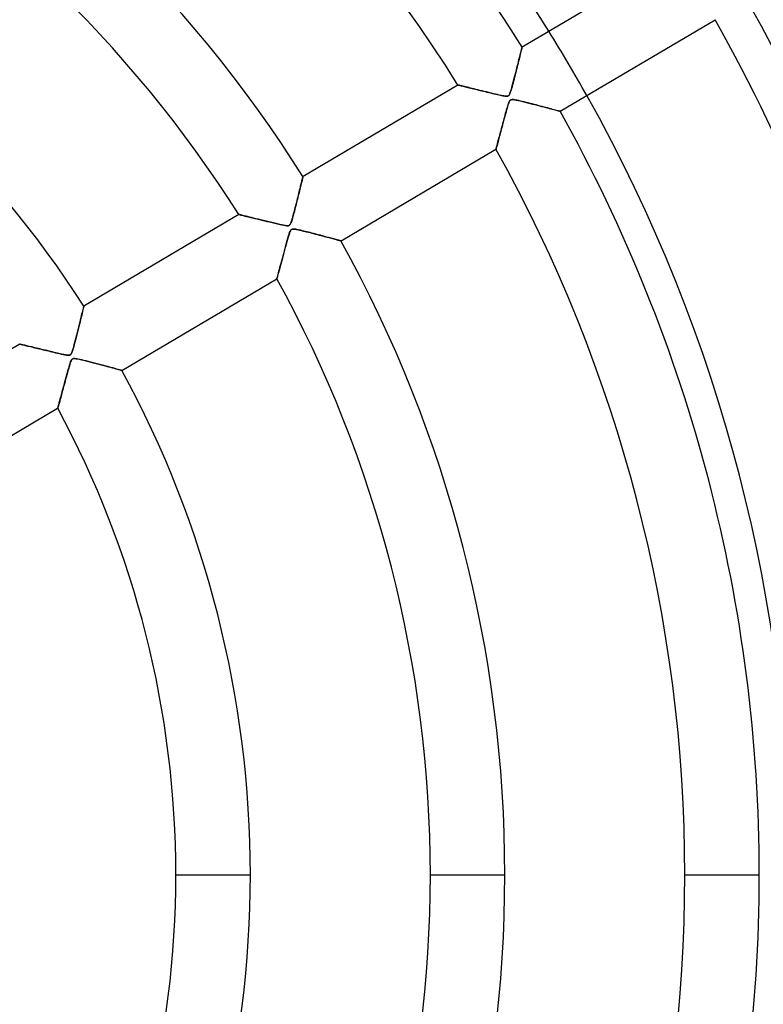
# Model space of a CAD drawing. Header units: millimetres. Extents: x -790 to 790, y -790 to 790.
# Tile 48 of 62: x 110 to 210, y -17 to 115. Entities that reach past the tile are written whole.
import ezdxf

# ---------------------------------------------------------------- set-up
doc = ezdxf.new("R2010")
doc.units = ezdxf.units.MM
doc.layers.add('HIDDEN', color=7, linetype='Continuous')
doc.layers.add('THICK', color=7, linetype='Continuous')

msp = doc.modelspace()

# ---------------------------------------------------------------- linework, layer by layer
at = {"layer": 'HIDDEN'}
for p, q in [((177.78, 110.86), (177.8, 110.92)), ((177.8, 110.95), (177.81, 110.96)), ((177.8, 110.92), (177.8, 110.95)), ((177.45, 109.51), (177.5, 109.73)), ((177.5, 109.73), (177.55, 109.94)), ((177.55, 109.94), (177.6, 110.12)), ((177.6, 110.12), (177.64, 110.29)), ((177.64, 110.29), (177.68, 110.44)), ((177.68, 110.44), (177.71, 110.57)), ((177.71, 110.57), (177.74, 110.69)), ((177.74, 110.69), (177.76, 110.79)), ((177.76, 110.79), (177.78, 110.86)), ((177.12, 108.19), (177.19, 108.48)), ((177.19, 108.48), (177.26, 108.76)), ((177.26, 108.76), (177.33, 109.03)), ((177.33, 109.03), (177.39, 109.28)), ((177.39, 109.28), (177.45, 109.51)), ((176.71, 106.6), (176.8, 106.93)), ((176.8, 106.93), (176.88, 107.26)), ((176.88, 107.26), (176.96, 107.58)), ((176.96, 107.58), (177.04, 107.89)), ((177.04, 107.89), (177.12, 108.19)), ((169.21, 105.88), (169.22, 105.88)), ((169.22, 105.88), (169.25, 105.87)), ((169.25, 105.87), (169.3, 105.86)), ((169.3, 105.86), (169.36, 105.85)), ((169.36, 105.85), (169.44, 105.83)), ((169.44, 105.83), (169.53, 105.8)), ((169.53, 105.8), (169.64, 105.78)), ((169.64, 105.78), (169.77, 105.75)), ((169.77, 105.75), (169.9, 105.71)), ((169.9, 105.71), (170.05, 105.68)), ((170.05, 105.68), (170.2, 105.64)), ((170.2, 105.64), (170.37, 105.6)), ((170.37, 105.6), (170.55, 105.56)), ((176.37, 105.33), (176.45, 105.61)), ((176.45, 105.61), (176.53, 105.93)), ((176.53, 105.93), (176.62, 106.26)), ((176.62, 106.26), (176.71, 106.6)), ((170.55, 105.56), (170.73, 105.51)), ((170.73, 105.51), (170.92, 105.47)), ((170.92, 105.47), (171.12, 105.42)), ((171.12, 105.42), (171.32, 105.37)), ((171.32, 105.37), (171.53, 105.32)), ((171.53, 105.32), (171.74, 105.26)), ((171.74, 105.26), (171.96, 105.21)), ((171.96, 105.21), (172.18, 105.16)), ((172.18, 105.16), (172.41, 105.1)), ((172.41, 105.1), (172.64, 105.04)), ((172.64, 105.04), (172.87, 104.99)), ((172.87, 104.99), (173.1, 104.93)), ((173.1, 104.93), (173.34, 104.87)), ((173.34, 104.87), (173.58, 104.81)), ((173.58, 104.81), (173.82, 104.75)), ((173.82, 104.75), (174.06, 104.7)), ((174.06, 104.7), (174.28, 104.64)), ((174.28, 104.64), (174.5, 104.59)), ((174.5, 104.59), (174.7, 104.55)), ((174.7, 104.55), (174.88, 104.5)), ((174.88, 104.5), (175.06, 104.47)), ((175.06, 104.47), (175.21, 104.43)), ((175.21, 104.43), (175.37, 104.41)), ((175.37, 104.41), (175.5, 104.38)), ((175.5, 104.38), (175.63, 104.37)), ((175.63, 104.37), (175.74, 104.37)), ((175.74, 104.37), (175.82, 104.38)), ((175.82, 104.38), (175.9, 104.4)), ((175.9, 104.4), (175.96, 104.43)), ((175.96, 104.43), (176.01, 104.47)), ((176.01, 104.47), (176.06, 104.53)), ((176.06, 104.53), (176.11, 104.61)), ((176.11, 104.61), (176.16, 104.72)), ((176.16, 104.72), (176.22, 104.88)), ((176.22, 104.88), (176.29, 105.09)), ((176.29, 105.09), (176.37, 105.33)), ((175.85, 103), (175.79, 102.78)), ((175.91, 103.19), (175.85, 103)), ((175.97, 103.36), (175.91, 103.19)), ((176.02, 103.49), (175.97, 103.36)), ((176.07, 103.61), (176.02, 103.49)), ((176.11, 103.7), (176.07, 103.61)), ((176.16, 103.78), (176.11, 103.7)), ((176.21, 103.84), (176.16, 103.78)), ((176.27, 103.88), (176.21, 103.84)), ((176.34, 103.91), (176.27, 103.88)), ((176.42, 103.93), (176.34, 103.91)), ((176.52, 103.93), (176.42, 103.93)), ((176.65, 103.92), (176.52, 103.93)), ((176.79, 103.9), (176.65, 103.92)), ((176.96, 103.87), (176.79, 103.9)), ((177.15, 103.83), (176.96, 103.87)), ((177.36, 103.79), (177.15, 103.83)), ((177.59, 103.73), (177.36, 103.79)), ((177.83, 103.68), (177.59, 103.73)), ((178.08, 103.61), (177.83, 103.68)), ((178.34, 103.55), (178.08, 103.61)), ((178.6, 103.48), (178.34, 103.55)), ((178.87, 103.42), (178.6, 103.48)), ((179.14, 103.35), (178.87, 103.42)), ((179.41, 103.28), (179.14, 103.35)), ((179.68, 103.21), (179.41, 103.28)), ((179.96, 103.14), (179.68, 103.21)), ((180.23, 103.06), (179.96, 103.14)), ((180.49, 102.99), (180.23, 103.06)), ((180.75, 102.93), (180.49, 102.99)), ((175.49, 101.69), (175.41, 101.38)), ((175.57, 101.99), (175.49, 101.69)), ((175.65, 102.27), (175.57, 101.99)), ((175.72, 102.54), (175.65, 102.27)), ((175.79, 102.78), (175.72, 102.54)), ((181, 102.86), (180.75, 102.93)), ((181.24, 102.8), (181, 102.86)), ((181.48, 102.73), (181.24, 102.8)), ((181.7, 102.68), (181.48, 102.73)), ((181.9, 102.62), (181.7, 102.68)), ((182.09, 102.57), (181.9, 102.62)), ((182.27, 102.52), (182.09, 102.57)), ((182.43, 102.48), (182.27, 102.52)), ((182.57, 102.44), (182.43, 102.48)), ((182.68, 102.41), (182.57, 102.44)), ((182.77, 102.39), (182.68, 102.41)), ((182.84, 102.37), (182.77, 102.39)), ((182.88, 102.36), (182.84, 102.37)), ((182.9, 102.36), (182.88, 102.36)), ((175.17, 100.48), (175.09, 100.2)), ((175.24, 100.77), (175.17, 100.48)), ((175.33, 101.07), (175.24, 100.77)), ((175.41, 101.38), (175.33, 101.07)), ((174.81, 99.17), (174.75, 98.94)), ((174.88, 99.41), (174.81, 99.17)), ((174.95, 99.66), (174.88, 99.41)), ((175.02, 99.92), (174.95, 99.66)), ((175.09, 100.2), (175.02, 99.92)), ((174.45, 97.81), (174.41, 97.67)), ((174.49, 97.96), (174.45, 97.81)), ((174.54, 98.13), (174.49, 97.96)), ((174.59, 98.32), (174.54, 98.13)), ((174.64, 98.51), (174.59, 98.32)), ((174.69, 98.72), (174.64, 98.51)), ((174.75, 98.94), (174.69, 98.72)), ((174.31, 97.29), (174.3, 97.27)), ((174.32, 97.32), (174.31, 97.29)), ((174.33, 97.38), (174.32, 97.32)), ((174.35, 97.46), (174.33, 97.38)), ((174.38, 97.55), (174.35, 97.46)), ((174.41, 97.67), (174.38, 97.55)), ((148.13, 92.31), (148.17, 92.48)), ((148.17, 92.48), (148.21, 92.64)), ((148.21, 92.64), (148.25, 92.79)), ((148.25, 92.79), (148.28, 92.93)), ((148.28, 92.93), (148.31, 93.06)), ((148.31, 93.06), (148.34, 93.18)), ((148.34, 93.18), (148.37, 93.29)), ((148.37, 93.29), (148.39, 93.38)), ((148.39, 93.38), (148.41, 93.46)), ((148.41, 93.46), (148.43, 93.52)), ((148.43, 93.52), (148.44, 93.56)), ((148.44, 93.59), (148.45, 93.6)), ((148.44, 93.56), (148.44, 93.59)), ((147.78, 90.89), (147.84, 91.12)), ((147.84, 91.12), (147.89, 91.34)), ((147.89, 91.34), (147.94, 91.55)), ((147.94, 91.55), (147.99, 91.75)), ((147.99, 91.75), (148.04, 91.95)), ((148.04, 91.95), (148.09, 92.14)), ((148.09, 92.14), (148.13, 92.31)), ((147.47, 89.68), (147.53, 89.92)), ((147.53, 89.92), (147.6, 90.17)), ((147.6, 90.17), (147.66, 90.42)), ((147.66, 90.42), (147.72, 90.66)), ((147.72, 90.66), (147.78, 90.89)), ((139.85, 88.52), (139.87, 88.51)), ((139.87, 88.51), (139.92, 88.5)), ((139.92, 88.5), (140.01, 88.48)), ((140.01, 88.48), (140.13, 88.45)), ((140.13, 88.45), (140.27, 88.42)), ((147.13, 88.38), (147.18, 88.57)), ((147.18, 88.57), (147.23, 88.77)), ((147.23, 88.77), (147.29, 88.98)), ((147.29, 88.98), (147.35, 89.21)), ((147.35, 89.21), (147.41, 89.44)), ((147.41, 89.44), (147.47, 89.68)), ((140.27, 88.42), (140.45, 88.37)), ((140.45, 88.37), (140.65, 88.32)), ((140.65, 88.32), (140.88, 88.27)), ((140.88, 88.27), (141.13, 88.21)), ((141.13, 88.21), (141.39, 88.14)), ((141.39, 88.14), (141.67, 88.08)), ((141.67, 88.08), (141.97, 88)), ((141.97, 88), (142.28, 87.93)), ((142.28, 87.93), (142.6, 87.85)), ((142.6, 87.85), (142.93, 87.77)), ((142.93, 87.77), (143.27, 87.69)), ((143.27, 87.69), (143.62, 87.6)), ((143.62, 87.6), (143.97, 87.52)), ((143.97, 87.52), (144.33, 87.43)), ((144.33, 87.43), (144.69, 87.34)), ((144.69, 87.34), (145.03, 87.26)), ((145.03, 87.26), (145.35, 87.19)), ((145.35, 87.19), (145.63, 87.12)), ((145.63, 87.12), (145.88, 87.07)), ((146.64, 87.1), (146.7, 87.16)), ((146.7, 87.16), (146.76, 87.25)), ((146.76, 87.25), (146.81, 87.36)), ((146.81, 87.36), (146.86, 87.49)), ((146.86, 87.49), (146.91, 87.63)), ((146.91, 87.63), (146.95, 87.76)), ((146.95, 87.76), (146.99, 87.89)), ((146.99, 87.89), (147.03, 88.04)), ((147.03, 88.04), (147.08, 88.2)), ((147.08, 88.2), (147.13, 88.38)), ((145.88, 87.07), (146.09, 87.03)), ((146.09, 87.03), (146.26, 87.01)), ((146.26, 87.01), (146.39, 87.01)), ((146.39, 87.01), (146.49, 87.02)), ((146.49, 87.02), (146.58, 87.05)), ((146.57, 85.85), (146.5, 85.62)), ((146.63, 86.04), (146.57, 85.85)), ((146.58, 87.05), (146.64, 87.1)), ((146.69, 86.2), (146.63, 86.04)), ((146.75, 86.32), (146.69, 86.2)), ((146.81, 86.41), (146.75, 86.32)), ((146.87, 86.48), (146.81, 86.41)), ((146.93, 86.53), (146.87, 86.48)), ((147.01, 86.56), (146.93, 86.53)), ((147.11, 86.57), (147.01, 86.56)), ((147.22, 86.57), (147.11, 86.57)), ((147.35, 86.56), (147.22, 86.57)), ((147.48, 86.54), (147.35, 86.56)), ((147.62, 86.51), (147.48, 86.54)), ((147.78, 86.48), (147.62, 86.51)), ((147.96, 86.44), (147.78, 86.48)), ((148.14, 86.4), (147.96, 86.44)), ((148.34, 86.35), (148.14, 86.4)), ((148.54, 86.3), (148.34, 86.35)), ((148.74, 86.25), (148.54, 86.3)), ((148.96, 86.2), (148.74, 86.25)), ((149.17, 86.14), (148.96, 86.2)), ((149.4, 86.09), (149.17, 86.14)), ((149.62, 86.03), (149.4, 86.09)), ((149.85, 85.97), (149.62, 86.03)), ((150.08, 85.91), (149.85, 85.97)), ((150.31, 85.85), (150.08, 85.91)), ((150.54, 85.79), (150.31, 85.85)), ((146.24, 84.7), (146.14, 84.33)), ((146.33, 85.03), (146.24, 84.7)), ((146.42, 85.34), (146.33, 85.03)), ((146.5, 85.62), (146.42, 85.34)), ((150.77, 85.73), (150.54, 85.79)), ((151, 85.67), (150.77, 85.73)), ((151.22, 85.61), (151, 85.67)), ((151.44, 85.55), (151.22, 85.61)), ((151.65, 85.5), (151.44, 85.55)), ((151.85, 85.44), (151.65, 85.5)), ((152.04, 85.39), (151.85, 85.44)), ((152.23, 85.34), (152.04, 85.39)), ((152.41, 85.3), (152.23, 85.34)), ((152.58, 85.25), (152.41, 85.3)), ((152.73, 85.21), (152.58, 85.25)), ((152.88, 85.17), (152.73, 85.21)), ((153.01, 85.13), (152.88, 85.17)), ((153.13, 85.1), (153.01, 85.13)), ((153.24, 85.07), (153.13, 85.1)), ((153.33, 85.05), (153.24, 85.07)), ((153.4, 85.03), (153.33, 85.05)), ((153.46, 85.01), (153.4, 85.03)), ((153.5, 85), (153.46, 85.01)), ((153.53, 84.99), (153.5, 85)), ((153.54, 84.99), (153.53, 84.99)), ((145.83, 83.2), (145.74, 82.85)), ((145.93, 83.57), (145.83, 83.2)), ((146.03, 83.95), (145.93, 83.57)), ((146.14, 84.33), (146.03, 83.95)), ((145.48, 81.88), (145.4, 81.59)), ((145.56, 82.19), (145.48, 81.88)), ((145.65, 82.51), (145.56, 82.19)), ((145.74, 82.85), (145.65, 82.51)), ((145.14, 80.63), (145.09, 80.45)), ((145.19, 80.84), (145.14, 80.63)), ((145.26, 81.06), (145.19, 80.84)), ((145.32, 81.32), (145.26, 81.06)), ((145.4, 81.59), (145.32, 81.32)), ((144.95, 79.93), (144.94, 79.91)), ((144.96, 79.97), (144.95, 79.93)), ((144.98, 80.05), (144.96, 79.97)), ((145.01, 80.16), (144.98, 80.05)), ((145.05, 80.29), (145.01, 80.16)), ((145.09, 80.45), (145.05, 80.29)), ((118.83, 75.2), (118.88, 75.42)), ((118.88, 75.42), (118.93, 75.63)), ((118.93, 75.63), (118.98, 75.8)), ((118.98, 75.8), (119.01, 75.95)), ((119.01, 75.95), (119.04, 76.07)), ((119.04, 76.07), (119.06, 76.16)), ((119.06, 76.16), (119.07, 76.21)), ((119.07, 76.21), (119.08, 76.23)), ((118.49, 73.8), (118.57, 74.12)), ((118.57, 74.12), (118.64, 74.42)), ((118.64, 74.42), (118.71, 74.7)), ((118.71, 74.7), (118.77, 74.96)), ((118.77, 74.96), (118.83, 75.2)), ((118.14, 72.41), (118.23, 72.76)), ((118.23, 72.76), (118.32, 73.12)), ((118.32, 73.12), (118.41, 73.47)), ((118.41, 73.47), (118.49, 73.8)), ((117.8, 71.09), (117.88, 71.4)), ((117.88, 71.4), (117.96, 71.72)), ((117.96, 71.72), (118.05, 72.06)), ((118.05, 72.06), (118.14, 72.41)), ((110.48, 71.15), (110.49, 71.15)), ((110.49, 71.15), (110.52, 71.14)), ((110.52, 71.14), (110.56, 71.13)), ((110.56, 71.13), (110.61, 71.12)), ((110.61, 71.12), (110.69, 71.1)), ((110.69, 71.1), (110.77, 71.08)), ((110.77, 71.08), (110.88, 71.06)), ((110.88, 71.06), (110.99, 71.03)), ((110.99, 71.03), (111.12, 71)), ((111.12, 71), (111.26, 70.96)), ((111.26, 70.96), (111.41, 70.93)), ((111.41, 70.93), (111.57, 70.89)), ((111.57, 70.89), (111.74, 70.85)), ((111.74, 70.85), (111.92, 70.81)), ((111.92, 70.81), (112.11, 70.76)), ((112.11, 70.76), (112.31, 70.71)), ((112.31, 70.71), (112.51, 70.67)), ((112.51, 70.67), (112.72, 70.62)), ((112.72, 70.62), (112.93, 70.56)), ((112.93, 70.56), (113.15, 70.51)), ((113.15, 70.51), (113.38, 70.46)), ((113.38, 70.46), (113.61, 70.4)), ((113.61, 70.4), (113.84, 70.34)), ((113.84, 70.34), (114.07, 70.29)), ((114.07, 70.29), (114.32, 70.23)), ((114.32, 70.23), (114.56, 70.17)), ((114.56, 70.17), (114.8, 70.11)), ((114.8, 70.11), (115.05, 70.05)), ((115.05, 70.05), (115.3, 69.99)), ((115.3, 69.99), (115.55, 69.93)), ((117.43, 69.94), (117.5, 70.1)), ((117.5, 70.1), (117.57, 70.3)), ((117.57, 70.3), (117.64, 70.53)), ((117.64, 70.53), (117.72, 70.8)), ((117.72, 70.8), (117.8, 71.09)), ((115.55, 69.93), (115.81, 69.87)), ((115.81, 69.87), (116.06, 69.81)), ((116.06, 69.81), (116.31, 69.76)), ((116.31, 69.76), (116.55, 69.71)), ((116.55, 69.71), (116.76, 69.67)), ((116.76, 69.67), (116.94, 69.65)), ((116.94, 69.65), (117.08, 69.66)), ((117.08, 69.66), (117.19, 69.68)), ((117.19, 69.68), (117.28, 69.73)), ((117.26, 68.64), (117.22, 68.51)), ((117.31, 68.77), (117.26, 68.64)), ((117.28, 69.73), (117.36, 69.82)), ((117.36, 68.89), (117.31, 68.77)), ((117.36, 69.82), (117.43, 69.94)), ((117.42, 69), (117.36, 68.89)), ((117.47, 69.08), (117.42, 69)), ((117.53, 69.14), (117.47, 69.08)), ((117.6, 69.18), (117.53, 69.14)), ((117.68, 69.2), (117.6, 69.18)), ((117.79, 69.21), (117.68, 69.2)), ((117.92, 69.21), (117.79, 69.21)), ((118.09, 69.19), (117.92, 69.21)), ((118.3, 69.15), (118.09, 69.19)), ((118.53, 69.1), (118.3, 69.15)), ((118.79, 69.04), (118.53, 69.1)), ((119.07, 68.97), (118.79, 69.04)), ((119.37, 68.9), (119.07, 68.97)), ((119.68, 68.82), (119.37, 68.9)), ((120.01, 68.74), (119.68, 68.82)), ((120.35, 68.65), (120.01, 68.74)), ((120.7, 68.56), (120.35, 68.65)), ((116.89, 67.35), (116.83, 67.13)), ((116.94, 67.55), (116.89, 67.35)), ((117, 67.75), (116.94, 67.55)), ((117.05, 67.93), (117, 67.75)), ((117.1, 68.1), (117.05, 67.93)), ((117.14, 68.25), (117.1, 68.1)), ((117.18, 68.39), (117.14, 68.25)), ((117.22, 68.51), (117.18, 68.39)), ((121.05, 68.47), (120.7, 68.56)), ((121.4, 68.37), (121.05, 68.47)), ((121.75, 68.28), (121.4, 68.37)), ((122.09, 68.19), (121.75, 68.28)), ((122.41, 68.1), (122.09, 68.19)), ((122.71, 68.02), (122.41, 68.1)), ((122.99, 67.95), (122.71, 68.02)), ((123.25, 67.88), (122.99, 67.95)), ((123.48, 67.81), (123.25, 67.88)), ((123.68, 67.76), (123.48, 67.81)), ((123.85, 67.71), (123.68, 67.76)), ((123.99, 67.67), (123.85, 67.71)), ((124.09, 67.65), (123.99, 67.67)), ((124.15, 67.63), (124.09, 67.65)), ((124.17, 67.62), (124.15, 67.63)), ((116.57, 66.19), (116.51, 65.94)), ((116.64, 66.44), (116.57, 66.19)), ((116.7, 66.68), (116.64, 66.44)), ((116.77, 66.91), (116.7, 66.68)), ((116.83, 67.13), (116.77, 66.91)), ((116.19, 64.78), (116.13, 64.57)), ((116.25, 65), (116.19, 64.78)), ((116.31, 65.23), (116.25, 65)), ((116.37, 65.46), (116.31, 65.23)), ((116.44, 65.7), (116.37, 65.46)), ((116.51, 65.94), (116.44, 65.7)), ((115.84, 63.49), (115.8, 63.34)), ((115.88, 63.65), (115.84, 63.49)), ((115.93, 63.82), (115.88, 63.65)), ((115.98, 64), (115.93, 63.82)), ((116.03, 64.18), (115.98, 64)), ((116.08, 64.37), (116.03, 64.18)), ((116.13, 64.57), (116.08, 64.37)), ((115.58, 62.55), (115.57, 62.54)), ((115.6, 62.62), (115.58, 62.58)), ((115.58, 62.58), (115.58, 62.55)), ((115.61, 62.68), (115.6, 62.62)), ((115.63, 62.76), (115.61, 62.68)), ((115.66, 62.85), (115.63, 62.76)), ((115.69, 62.95), (115.66, 62.85)), ((115.72, 63.07), (115.69, 62.95)), ((115.76, 63.2), (115.72, 63.07)), ((115.8, 63.34), (115.76, 63.2)), ((131.41, 0), (141.39, 0)), ((165.51, 0), (175.49, 0)), ((199.61, 0), (209.59, 0))]:
    msp.add_line(p, q, dxfattribs=at)
for radius, start, end in [(682, 0, 179.99998), (677.5, 0, 180.00002), (625, 0, 179.99998), (272.8, 0, 180), (247.85, 270, 90), (238.7, 0, 90), (213.75, 29.2596, 31.9403), (682, 179.99998, 0), (625, 179.99998, 0), (238.7, 270, 0), (677.5, 180.00002, 0), (272.8, 180, 0)]:
    msp.add_arc((0, 0), radius, start, end, dxfattribs=at)
at = {"layer": 'THICK'}
for p, q in [((198.57, 123.24), (177.81, 110.96)), ((182.9, 102.36), (203.66, 114.64)), ((177.79, 110.91), (177.78, 110.84)), ((177.8, 110.95), (177.79, 110.91)), ((177.81, 110.96), (177.8, 110.95)), ((177.51, 109.76), (177.45, 109.54)), ((177.56, 109.96), (177.51, 109.76)), ((177.61, 110.16), (177.56, 109.96)), ((177.65, 110.33), (177.61, 110.16)), ((177.69, 110.49), (177.65, 110.33)), ((177.72, 110.63), (177.69, 110.49)), ((177.75, 110.75), (177.72, 110.63)), ((177.78, 110.84), (177.75, 110.75)), ((177.14, 108.28), (177.07, 108.01)), ((177.21, 108.55), (177.14, 108.28)), ((177.27, 108.81), (177.21, 108.55)), ((177.34, 109.06), (177.27, 108.81)), ((177.4, 109.3), (177.34, 109.06)), ((177.45, 109.54), (177.4, 109.3)), ((176.79, 106.92), (176.73, 106.66)), ((176.86, 107.19), (176.79, 106.92)), ((176.93, 107.46), (176.86, 107.19)), ((177, 107.74), (176.93, 107.46)), ((177.07, 108.01), (177, 107.74)), ((169.21, 105.88), (148.45, 93.6)), ((169.23, 105.88), (169.21, 105.88)), ((169.26, 105.87), (169.23, 105.88)), ((169.32, 105.86), (169.26, 105.87)), ((169.4, 105.84), (169.32, 105.86)), ((169.5, 105.81), (169.4, 105.84)), ((169.62, 105.78), (169.5, 105.81)), ((169.75, 105.75), (169.62, 105.78)), ((169.91, 105.71), (169.75, 105.75)), ((170.08, 105.67), (169.91, 105.71)), ((170.26, 105.63), (170.08, 105.67)), ((170.46, 105.58), (170.26, 105.63)), ((176.46, 105.65), (176.39, 105.42)), ((176.52, 105.89), (176.46, 105.65)), ((176.59, 106.14), (176.52, 105.89)), ((176.66, 106.4), (176.59, 106.14)), ((176.73, 106.66), (176.66, 106.4)), ((170.67, 105.53), (170.46, 105.58)), ((170.89, 105.47), (170.67, 105.53)), ((171.12, 105.42), (170.89, 105.47)), ((171.36, 105.36), (171.12, 105.42)), ((171.61, 105.3), (171.36, 105.36)), ((171.88, 105.23), (171.61, 105.3)), ((172.15, 105.16), (171.88, 105.23)), ((172.44, 105.09), (172.15, 105.16)), ((172.73, 105.02), (172.44, 105.09)), ((173.04, 104.95), (172.73, 105.02)), ((173.35, 104.87), (173.04, 104.95)), ((173.66, 104.79), (173.35, 104.87)), ((173.96, 104.72), (173.66, 104.79)), ((174.24, 104.65), (173.96, 104.72)), ((174.51, 104.59), (174.24, 104.65)), ((174.75, 104.53), (174.51, 104.59)), ((174.98, 104.48), (174.75, 104.53)), ((175.17, 104.44), (174.98, 104.48)), ((175.34, 104.41), (175.17, 104.44)), ((175.49, 104.39), (175.34, 104.41)), ((175.61, 104.37), (175.49, 104.39)), ((175.72, 104.37), (175.61, 104.37)), ((175.81, 104.38), (175.72, 104.37)), ((175.88, 104.39), (175.81, 104.38)), ((175.95, 104.42), (175.88, 104.39)), ((176.01, 104.47), (175.95, 104.42)), ((176.06, 104.54), (176.01, 104.47)), ((176.12, 104.62), (176.06, 104.54)), ((176.17, 104.73), (176.12, 104.62)), ((176.22, 104.87), (176.17, 104.73)), ((176.27, 105.03), (176.22, 104.87)), ((176.33, 105.21), (176.27, 105.03)), ((176.39, 105.42), (176.33, 105.21)), ((175.83, 102.91), (175.88, 103.08)), ((175.88, 103.08), (175.93, 103.23)), ((175.93, 103.23), (175.97, 103.38)), ((175.97, 103.38), (176.02, 103.51)), ((176.02, 103.51), (176.07, 103.62)), ((176.07, 103.62), (176.12, 103.72)), ((176.12, 103.72), (176.17, 103.79)), ((176.17, 103.79), (176.22, 103.85)), ((176.22, 103.85), (176.28, 103.88)), ((176.28, 103.88), (176.34, 103.91)), ((176.34, 103.91), (176.42, 103.93)), ((176.42, 103.93), (176.51, 103.93)), ((176.51, 103.93), (176.64, 103.92)), ((176.64, 103.92), (176.8, 103.9)), ((176.8, 103.9), (177.02, 103.86)), ((177.02, 103.86), (177.27, 103.81)), ((177.27, 103.81), (177.55, 103.74)), ((177.55, 103.74), (177.87, 103.67)), ((177.87, 103.67), (178.21, 103.58)), ((178.21, 103.58), (178.55, 103.5)), ((178.55, 103.5), (178.88, 103.41)), ((178.88, 103.41), (179.2, 103.33)), ((179.2, 103.33), (179.52, 103.25)), ((179.52, 103.25), (179.83, 103.17)), ((179.83, 103.17), (180.13, 103.09)), ((180.13, 103.09), (180.42, 103.01)), ((180.42, 103.01), (180.7, 102.94)), ((175.47, 101.61), (175.53, 101.85)), ((175.53, 101.85), (175.6, 102.09)), ((175.6, 102.09), (175.66, 102.31)), ((175.66, 102.31), (175.72, 102.53)), ((175.72, 102.53), (175.77, 102.72)), ((175.77, 102.72), (175.83, 102.91)), ((180.7, 102.94), (180.97, 102.87)), ((180.97, 102.87), (181.22, 102.8)), ((181.22, 102.8), (181.45, 102.74)), ((181.45, 102.74), (181.67, 102.68)), ((181.67, 102.68), (181.87, 102.63)), ((181.87, 102.63), (182.06, 102.58)), ((182.06, 102.58), (182.23, 102.54)), ((182.23, 102.54), (182.38, 102.5)), ((182.38, 102.5), (182.51, 102.46)), ((182.51, 102.46), (182.62, 102.43)), ((182.62, 102.43), (182.72, 102.4)), ((182.72, 102.4), (182.8, 102.38)), ((182.8, 102.38), (182.85, 102.37)), ((182.85, 102.37), (182.89, 102.36)), ((182.89, 102.36), (182.9, 102.36)), ((175.1, 100.23), (175.16, 100.45)), ((175.16, 100.45), (175.22, 100.68)), ((175.22, 100.68), (175.28, 100.91)), ((175.28, 100.91), (175.34, 101.14)), ((175.34, 101.14), (175.41, 101.38)), ((175.41, 101.38), (175.47, 101.61)), ((174.76, 98.97), (174.81, 99.17)), ((174.81, 99.17), (174.87, 99.37)), ((174.87, 99.37), (174.92, 99.58)), ((174.92, 99.58), (174.98, 99.79)), ((174.98, 99.79), (175.04, 100.01)), ((175.04, 100.01), (175.1, 100.23)), ((174.39, 97.59), (174.42, 97.7)), ((174.42, 97.7), (174.45, 97.82)), ((174.45, 97.82), (174.49, 97.96)), ((174.49, 97.96), (174.53, 98.1)), ((174.53, 98.1), (174.57, 98.26)), ((174.57, 98.26), (174.62, 98.43)), ((174.62, 98.43), (174.66, 98.6)), ((174.66, 98.6), (174.71, 98.78)), ((174.71, 98.78), (174.76, 98.97)), ((153.54, 84.99), (174.3, 97.27)), ((174.3, 97.27), (174.31, 97.28)), ((174.31, 97.31), (174.33, 97.36)), ((174.31, 97.28), (174.31, 97.31)), ((174.33, 97.36), (174.34, 97.42)), ((174.34, 97.42), (174.36, 97.5)), ((174.36, 97.5), (174.39, 97.59)), ((148.17, 92.47), (148.12, 92.29)), ((148.21, 92.63), (148.17, 92.47)), ((148.25, 92.79), (148.21, 92.63)), ((148.28, 92.94), (148.25, 92.79)), ((148.32, 93.07), (148.28, 92.94)), ((148.35, 93.19), (148.32, 93.07)), ((148.37, 93.3), (148.35, 93.19)), ((148.39, 93.39), (148.37, 93.3)), ((148.41, 93.46), (148.39, 93.39)), ((148.43, 93.52), (148.41, 93.46)), ((148.44, 93.56), (148.43, 93.52)), ((148.45, 93.6), (148.44, 93.59)), ((148.44, 93.59), (148.44, 93.56)), ((147.87, 91.27), (147.82, 91.05)), ((147.93, 91.49), (147.87, 91.27)), ((147.98, 91.7), (147.93, 91.49)), ((148.03, 91.9), (147.98, 91.7)), ((148.08, 92.1), (148.03, 91.9)), ((148.12, 92.29), (148.08, 92.1)), ((147.53, 89.9), (147.47, 89.67)), ((147.59, 90.13), (147.53, 89.9)), ((147.64, 90.36), (147.59, 90.13)), ((147.7, 90.59), (147.64, 90.36)), ((147.76, 90.82), (147.7, 90.59)), ((147.82, 91.05), (147.76, 90.82)), ((139.85, 88.52), (119.08, 76.23)), ((139.87, 88.51), (139.85, 88.52)), ((139.92, 88.5), (139.87, 88.51)), ((140, 88.48), (139.92, 88.5)), ((140.1, 88.46), (140, 88.48)), ((140.24, 88.42), (140.1, 88.46)), ((147.19, 88.59), (147.13, 88.39)), ((147.24, 88.79), (147.19, 88.59)), ((147.3, 89.01), (147.24, 88.79)), ((147.35, 89.22), (147.3, 89.01)), ((147.41, 89.44), (147.35, 89.22)), ((147.47, 89.67), (147.41, 89.44)), ((140.4, 88.39), (140.24, 88.42)), ((140.58, 88.34), (140.4, 88.39)), ((140.79, 88.29), (140.58, 88.34)), ((141.02, 88.24), (140.79, 88.29)), ((141.27, 88.18), (141.02, 88.24)), ((141.54, 88.11), (141.27, 88.18)), ((141.83, 88.04), (141.54, 88.11)), ((142.14, 87.96), (141.83, 88.04)), ((142.47, 87.88), (142.14, 87.96)), ((142.81, 87.8), (142.47, 87.88)), ((143.17, 87.71), (142.81, 87.8)), ((143.54, 87.62), (143.17, 87.71)), ((143.92, 87.53), (143.54, 87.62)), ((144.3, 87.44), (143.92, 87.53)), ((144.67, 87.35), (144.3, 87.44)), ((145.01, 87.26), (144.67, 87.35)), ((145.32, 87.19), (145.01, 87.26)), ((145.6, 87.13), (145.32, 87.19)), ((145.84, 87.08), (145.6, 87.13)), ((146.67, 87.13), (146.61, 87.07)), ((146.73, 87.21), (146.67, 87.13)), ((146.79, 87.31), (146.73, 87.21)), ((146.84, 87.42), (146.79, 87.31)), ((146.88, 87.55), (146.84, 87.42)), ((146.93, 87.69), (146.88, 87.55)), ((146.98, 87.84), (146.93, 87.69)), ((147.03, 88.01), (146.98, 87.84)), ((147.08, 88.19), (147.03, 88.01)), ((147.13, 88.39), (147.08, 88.19)), ((146.04, 87.04), (145.84, 87.08)), ((146.21, 87.02), (146.04, 87.04)), ((146.34, 87.01), (146.21, 87.02)), ((146.45, 87.02), (146.34, 87.01)), ((146.54, 87.04), (146.45, 87.02)), ((146.5, 85.65), (146.58, 85.89)), ((146.61, 87.07), (146.54, 87.04)), ((146.58, 85.89), (146.65, 86.09)), ((146.65, 86.09), (146.71, 86.25)), ((146.71, 86.25), (146.77, 86.37)), ((146.77, 86.37), (146.83, 86.45)), ((146.83, 86.45), (146.9, 86.51)), ((146.9, 86.51), (146.97, 86.55)), ((146.97, 86.55), (147.06, 86.57)), ((147.06, 86.57), (147.16, 86.57)), ((147.16, 86.57), (147.29, 86.56)), ((147.29, 86.56), (147.42, 86.55)), ((147.42, 86.55), (147.56, 86.52)), ((147.56, 86.52), (147.69, 86.5)), ((147.69, 86.5), (147.83, 86.47)), ((147.83, 86.47), (147.98, 86.44)), ((147.98, 86.44), (148.15, 86.4)), ((148.15, 86.4), (148.32, 86.35)), ((148.32, 86.35), (148.52, 86.31)), ((148.52, 86.31), (148.72, 86.26)), ((148.72, 86.26), (148.93, 86.2)), ((148.93, 86.2), (149.16, 86.15)), ((149.16, 86.15), (149.39, 86.09)), ((149.39, 86.09), (149.63, 86.03)), ((149.63, 86.03), (149.87, 85.96)), ((149.87, 85.96), (150.12, 85.9)), ((150.12, 85.9), (150.37, 85.84)), ((150.37, 85.84), (150.61, 85.77)), ((146.15, 84.36), (146.24, 84.72)), ((146.24, 84.72), (146.34, 85.05)), ((146.34, 85.05), (146.42, 85.37)), ((146.42, 85.37), (146.5, 85.65)), ((150.61, 85.77), (150.84, 85.71)), ((150.84, 85.71), (151.07, 85.65)), ((151.07, 85.65), (151.29, 85.59)), ((151.29, 85.59), (151.5, 85.54)), ((151.5, 85.54), (151.7, 85.48)), ((151.7, 85.48), (151.9, 85.43)), ((151.9, 85.43), (152.08, 85.38)), ((152.08, 85.38), (152.26, 85.34)), ((152.26, 85.34), (152.42, 85.29)), ((152.42, 85.29), (152.58, 85.25)), ((152.58, 85.25), (152.73, 85.21)), ((152.73, 85.21), (152.87, 85.17)), ((152.87, 85.17), (153, 85.14)), ((153, 85.14), (153.12, 85.1)), ((153.12, 85.1), (153.23, 85.08)), ((153.23, 85.08), (153.32, 85.05)), ((153.32, 85.05), (153.39, 85.03)), ((153.39, 85.03), (153.46, 85.01)), ((153.46, 85.01), (153.5, 85)), ((153.5, 85), (153.53, 84.99)), ((153.53, 84.99), (153.54, 84.99)), ((145.77, 82.97), (145.86, 83.3)), ((145.86, 83.3), (145.95, 83.65)), ((145.95, 83.65), (146.05, 84)), ((146.05, 84), (146.15, 84.36)), ((145.43, 81.72), (145.51, 82.01)), ((145.51, 82.01), (145.6, 82.32)), ((145.6, 82.32), (145.68, 82.64)), ((145.68, 82.64), (145.77, 82.97)), ((145.1, 80.51), (145.16, 80.71)), ((145.16, 80.71), (145.22, 80.93)), ((145.22, 80.93), (145.29, 81.18)), ((145.29, 81.18), (145.36, 81.44)), ((145.36, 81.44), (145.43, 81.72)), ((124.17, 67.62), (144.94, 79.91)), ((144.94, 79.91), (144.95, 79.93)), ((144.95, 79.93), (144.96, 79.98)), ((144.96, 79.98), (144.98, 80.06)), ((144.98, 80.06), (145.02, 80.18)), ((145.02, 80.18), (145.06, 80.33)), ((145.06, 80.33), (145.1, 80.51)), ((118.86, 75.3), (118.79, 75.04)), ((118.91, 75.54), (118.86, 75.3)), ((118.96, 75.74), (118.91, 75.54)), ((119, 75.91), (118.96, 75.74)), ((119.04, 76.05), (119, 75.91)), ((119.06, 76.15), (119.04, 76.05)), ((119.07, 76.21), (119.06, 76.15)), ((119.08, 76.23), (119.07, 76.21)), ((118.57, 74.14), (118.49, 73.8)), ((118.65, 74.46), (118.57, 74.14)), ((118.72, 74.76), (118.65, 74.46)), ((118.79, 75.04), (118.72, 74.76)), ((118.22, 72.74), (118.14, 72.39)), ((118.31, 73.09), (118.22, 72.74)), ((118.4, 73.45), (118.31, 73.09)), ((118.49, 73.8), (118.4, 73.45)), ((117.88, 71.41), (117.8, 71.11)), ((117.96, 71.72), (117.88, 71.41)), ((118.05, 72.05), (117.96, 71.72)), ((118.14, 72.39), (118.05, 72.05)), ((110.48, 71.15), (89.7, 58.86)), ((110.49, 71.15), (110.48, 71.15)), ((110.52, 71.14), (110.49, 71.15)), ((110.56, 71.13), (110.52, 71.14)), ((110.63, 71.11), (110.56, 71.13)), ((110.7, 71.1), (110.63, 71.11)), ((110.79, 71.07), (110.7, 71.1)), ((110.9, 71.05), (110.79, 71.07)), ((111.02, 71.02), (110.9, 71.05)), ((111.15, 70.99), (111.02, 71.02)), ((111.29, 70.96), (111.15, 70.99)), ((111.44, 70.92), (111.29, 70.96)), ((111.6, 70.88), (111.44, 70.92)), ((111.77, 70.84), (111.6, 70.88)), ((111.95, 70.8), (111.77, 70.84)), ((112.14, 70.76), (111.95, 70.8)), ((112.33, 70.71), (112.14, 70.76)), ((112.53, 70.66), (112.33, 70.71)), ((112.75, 70.61), (112.53, 70.66)), ((112.97, 70.56), (112.75, 70.61)), ((113.19, 70.5), (112.97, 70.56)), ((113.43, 70.44), (113.19, 70.5)), ((113.67, 70.39), (113.43, 70.44)), ((113.91, 70.33), (113.67, 70.39)), ((114.16, 70.27), (113.91, 70.33)), ((114.41, 70.21), (114.16, 70.27)), ((114.65, 70.15), (114.41, 70.21)), ((114.89, 70.09), (114.65, 70.15)), ((115.11, 70.04), (114.89, 70.09)), ((115.33, 69.98), (115.11, 70.04)), ((115.53, 69.93), (115.33, 69.98)), ((117.46, 69.99), (117.4, 69.87)), ((117.52, 70.15), (117.46, 69.99)), ((117.59, 70.35), (117.52, 70.15)), ((117.65, 70.58), (117.59, 70.35)), ((117.73, 70.83), (117.65, 70.58)), ((117.8, 71.11), (117.73, 70.83)), ((115.73, 69.89), (115.53, 69.93)), ((115.91, 69.85), (115.73, 69.89)), ((116.09, 69.81), (115.91, 69.85)), ((116.24, 69.77), (116.09, 69.81)), ((116.38, 69.74), (116.24, 69.77)), ((116.51, 69.72), (116.38, 69.74)), ((116.64, 69.69), (116.51, 69.72)), ((116.78, 69.67), (116.64, 69.69)), ((116.91, 69.66), (116.78, 69.67)), ((117.03, 69.65), (116.91, 69.66)), ((117.13, 69.66), (117.03, 69.65)), ((117.21, 69.69), (117.13, 69.66)), ((117.28, 69.73), (117.21, 69.69)), ((117.23, 68.55), (117.31, 68.75)), ((117.34, 69.79), (117.28, 69.73)), ((117.31, 68.75), (117.38, 68.92)), ((117.4, 69.87), (117.34, 69.79)), ((117.38, 68.92), (117.44, 69.04)), ((117.44, 69.04), (117.52, 69.13)), ((117.52, 69.13), (117.6, 69.18)), ((117.6, 69.18), (117.72, 69.21)), ((117.72, 69.21), (117.87, 69.21)), ((117.87, 69.21), (118.04, 69.19)), ((118.04, 69.19), (118.24, 69.16)), ((118.24, 69.16), (118.48, 69.11)), ((118.48, 69.11), (118.75, 69.05)), ((118.75, 69.05), (119.04, 68.98)), ((119.04, 68.98), (119.36, 68.9)), ((119.36, 68.9), (119.68, 68.82)), ((119.68, 68.82), (120.02, 68.73)), ((120.02, 68.73), (120.37, 68.64)), ((120.37, 68.64), (120.72, 68.55)), ((116.81, 67.07), (116.88, 67.32)), ((116.88, 67.32), (116.95, 67.57)), ((116.95, 67.57), (117.02, 67.82)), ((117.02, 67.82), (117.09, 68.07)), ((117.09, 68.07), (117.16, 68.32)), ((117.16, 68.32), (117.23, 68.55)), ((120.72, 68.55), (121.07, 68.46)), ((121.07, 68.46), (121.42, 68.37)), ((121.42, 68.37), (121.76, 68.28)), ((121.76, 68.28), (122.07, 68.19)), ((122.07, 68.19), (122.37, 68.11)), ((122.37, 68.11), (122.65, 68.04)), ((122.65, 68.04), (122.91, 67.97)), ((122.91, 67.97), (123.15, 67.9)), ((123.15, 67.9), (123.37, 67.84)), ((123.37, 67.84), (123.57, 67.79)), ((123.57, 67.79), (123.74, 67.74)), ((123.74, 67.74), (123.89, 67.7)), ((123.89, 67.7), (124.01, 67.67)), ((124.01, 67.67), (124.1, 67.64)), ((124.1, 67.64), (124.15, 67.63)), ((124.15, 67.63), (124.17, 67.62)), ((116.49, 65.87), (116.55, 66.1)), ((116.55, 66.1), (116.61, 66.34)), ((116.61, 66.34), (116.68, 66.58)), ((116.68, 66.58), (116.75, 66.83)), ((116.75, 66.83), (116.81, 67.07)), ((116.13, 64.55), (116.18, 64.76)), ((116.18, 64.76), (116.24, 64.97)), ((116.24, 64.97), (116.3, 65.19)), ((116.3, 65.19), (116.36, 65.41)), ((116.36, 65.41), (116.42, 65.64)), ((116.42, 65.64), (116.49, 65.87)), ((115.79, 63.31), (115.83, 63.46)), ((115.83, 63.46), (115.87, 63.62)), ((115.87, 63.62), (115.92, 63.79)), ((115.92, 63.79), (115.97, 63.97)), ((115.97, 63.97), (116.02, 64.16)), ((116.02, 64.16), (116.07, 64.35)), ((116.07, 64.35), (116.13, 64.55)), ((94.79, 50.25), (115.57, 62.54)), ((115.57, 62.54), (115.58, 62.55)), ((115.58, 62.57), (115.59, 62.61)), ((115.58, 62.55), (115.58, 62.57)), ((115.59, 62.61), (115.61, 62.67)), ((115.61, 62.67), (115.63, 62.74)), ((115.63, 62.74), (115.65, 62.83)), ((115.65, 62.83), (115.68, 62.93)), ((115.68, 62.93), (115.71, 63.05)), ((115.71, 63.05), (115.75, 63.17)), ((115.75, 63.17), (115.79, 63.31)), ((131.41, 0), (141.39, 0)), ((165.51, 0), (175.49, 0)), ((199.61, 0), (209.59, 0))]:
    msp.add_line(p, q, dxfattribs=at)
for radius, start, end in [(732, 0, 180.00002), (677, 0, 179.99998), (213.75, 31.9403, 88.6597), (209.59, 31.967, 88.633), (199.61, 32.0353, 88.5647), (175.49, 32.2327, 88.3673), (165.51, 32.3311, 88.2688), (141.39, 32.6266, 87.9734), (233.71, 0, 29.3741), (213.75, 330.7404, 29.2596), (209.59, 0, 29.233), (199.61, 0, 29.1646), (175.49, 0, 28.9673), (165.51, 0, 28.8689), (141.39, 0, 28.5734), (131.41, 0, 28.4195), (732, 180.00002, 0), (677, 179.99998, 0), (131.41, 331.5805, 0), (141.39, 331.4266, 0), (165.51, 331.1311, 0), (175.49, 331.0327, 0), (199.61, 330.8354, 0), (209.59, 330.767, 0), (233.71, 330.6259, 0)]:
    msp.add_arc((0, 0), radius, start, end, dxfattribs=at)

doc.saveas('drawing.dxf')
